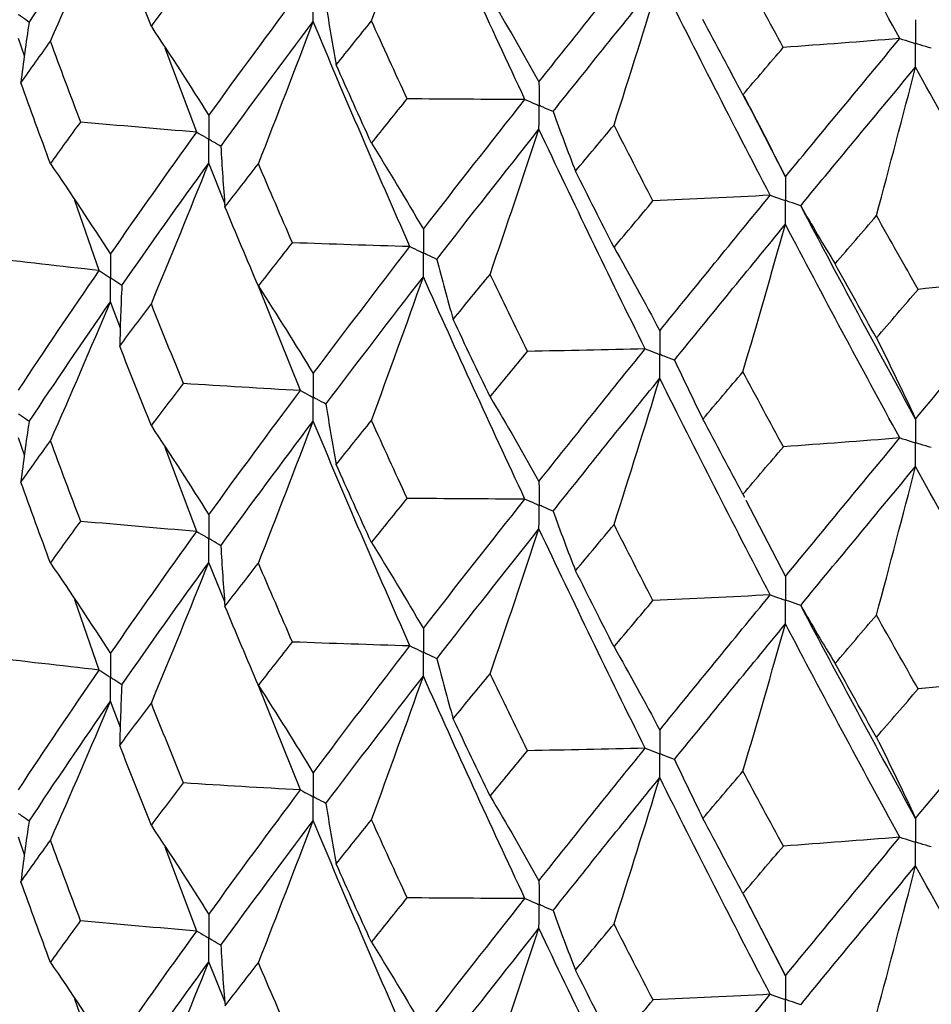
# Paper-space layout '_Trimetric' of a CAD drawing. Header units: millimetres. Extents: x -25 to 160, y -13 to 387.
# Tile 11 of 58: x -15.73 to -9.76, y 9.05 to 15.49. Entities that reach past the tile are written whole.
import ezdxf

# ---------------------------------------------------------------- set-up
doc = ezdxf.new("R2010")
doc.units = ezdxf.units.MM

psp = doc.layouts.new('_Trimetric')

# ---------------------------------------------------------------- linework, layer by layer
at = {"color": 7, "linetype": 'Continuous', "lineweight": 25}
for p, q in [((-15.6946, 15.2548), (-15.7341, 15.3683)), ((-14.5672, 14.7547), (-14.7737, 15.3051)), ((-10.7144, 14.4627), (-10.9854, 14.9904)), ((-14.3848, 14.295), (-14.4885, 14.5526)), ((-15.2059, 13.8488), (-15.365, 14.3067)), ((-13.8886, 13.0634), (-14.1637, 13.7462)), ((-15.0672, 13.4721), (-15.132, 13.6448)), ((-15.6945, 12.6411), (-15.7341, 12.7549)), ((-14.5672, 12.1412), (-14.7738, 12.6911)), ((-10.9926, 12.3846), (-10.9833, 12.3666)), ((-10.973, 12.3468), (-10.7144, 11.8471)), ((-14.3847, 11.6812), (-14.4885, 11.9391)), ((-15.2058, 11.2345), (-15.3652, 11.6932)), ((-13.8886, 10.4492), (-14.166, 11.138)), ((-15.0674, 10.8581), (-15.132, 11.0304)), ((-15.6944, 10.0258), (-15.7341, 10.1398)), ((-14.5672, 9.5259), (-14.7734, 10.0751)), ((-10.9926, 9.7711), (-10.9838, 9.754)), ((-10.7144, 9.2331), (-10.9864, 9.7635)), ((-10.9733, 9.7339), (-10.7144, 9.2331)), ((-14.3845, 9.0658), (-14.4885, 9.324)), ((-15.2058, 8.6211), (-15.3653, 9.0796))]:
    psp.add_line(p, q, dxfattribs=at)
for points in [[(-9.9655, 15.3674), (-10.2186, 15.8299), (-10.4684, 16.2962), (-10.7144, 16.7654)], [(-13.424, 15.4828), (-13.3085, 15.7956), (-13.1953, 16.1088), (-13.0843, 16.4224)], [(-12.4192, 14.9689), (-12.6455, 15.4513), (-12.8671, 15.935), (-13.0843, 16.4224)], [(-15.6647, 15.4736), (-15.4926, 15.7338), (-15.315, 15.9961), (-15.132, 16.2602)], [(-15.5249, 15.3494), (-15.3914, 15.6524), (-15.2605, 15.956), (-15.132, 16.2602)], [(-14.8647, 15.4461), (-14.9342, 15.6205), (-15.0031, 15.7952), (-15.0713, 15.9702)], [(-12.3274, 15.0846), (-12.0999, 15.3709), (-11.8684, 15.6587), (-11.6324, 15.9504)], [(-10.7282, 15.3097), (-10.8167, 15.4726), (-10.9049, 15.6359), (-10.9926, 15.7997)], [(-12.2351, 14.8898), (-12.0064, 15.1769), (-11.7737, 15.4655), (-11.5367, 15.7578)], [(-11.8362, 14.801), (-11.7344, 15.1197), (-11.6345, 15.4386), (-11.5367, 15.7578)], [(-10.8138, 14.3418), (-11.0588, 14.8115), (-11.2997, 15.2827), (-11.5367, 15.7578)], [(-14.8647, 15.4461), (-14.7952, 15.5387), (-14.7251, 15.6316), (-14.6543, 15.7247)], [(-14.4885, 14.8637), (-14.2936, 15.1332), (-14.0935, 15.4051), (-13.8886, 15.679)], [(-12.6475, 15.6379), (-12.5386, 15.4564), (-12.432, 15.272), (-12.3274, 15.0846)], [(-13.7215, 15.5904), (-13.7014, 15.4585), (-13.6791, 15.3266), (-13.6546, 15.1948)], [(-15.6647, 15.4736), (-15.6849, 15.3416), (-15.7029, 15.2097), (-15.7188, 15.0776)], [(-14.4094, 14.6618), (-14.213, 14.932), (-14.0116, 15.2046), (-13.8053, 15.4791)], [(-14.1638, 14.548), (-14.042, 14.858), (-13.9225, 15.1683), (-13.8053, 15.4791)], [(-13.1719, 14.006), (-13.3878, 14.4946), (-13.5991, 14.9859), (-13.8053, 15.4791)], [(-13.6546, 15.1948), (-13.5783, 15.2906), (-13.5014, 15.3866), (-13.424, 15.4828)], [(-13.19, 14.9731), (-13.2686, 15.1428), (-13.3466, 15.3127), (-13.424, 15.4828)], [(-10.9926, 14.9998), (-11.0802, 15.1632), (-11.1674, 15.3269), (-11.2541, 15.4912)], [(-14.8647, 15.4461), (-14.7369, 15.2547), (-14.6115, 15.0605), (-14.4885, 14.8637)], [(-15.7188, 15.0776), (-15.6548, 15.1679), (-15.5902, 15.2585), (-15.5249, 15.3494)], [(-15.3271, 14.821), (-15.3937, 14.9969), (-15.4597, 15.173), (-15.5249, 15.3494)], [(-9.9655, 15.3674), (-10.2194, 15.347), (-10.4736, 15.3278), (-10.7282, 15.3097)], [(-10.7144, 14.4627), (-10.4683, 14.7617), (-10.2188, 15.0626), (-9.9655, 15.3674)], [(-10.9926, 14.9998), (-10.9049, 15.1027), (-10.8168, 15.2059), (-10.7282, 15.3097)], [(-13.424, 14.6825), (-13.5015, 14.853), (-13.5783, 15.0238), (-13.6546, 15.1948)], [(-10.6146, 14.273), (-10.3675, 14.5729), (-10.117, 14.8746), (-9.8627, 15.1802)], [(-10.1188, 14.2084), (-10.0317, 14.5322), (-9.9463, 14.8561), (-9.8627, 15.1802)], [(-9.0898, 13.8045), (-9.3509, 14.2606), (-9.6084, 14.7184), (-9.8627, 15.1802)], [(-15.5249, 14.5477), (-15.5902, 14.724), (-15.6548, 14.9007), (-15.7188, 15.0776)], [(-13.424, 14.6825), (-13.3466, 14.7791), (-13.2686, 14.876), (-13.19, 14.9731)], [(-12.4192, 14.9689), (-12.6762, 14.9692), (-12.9331, 14.9706), (-13.19, 14.9731)], [(-13.0843, 14.1194), (-12.8671, 14.4001), (-12.6453, 14.6834), (-12.4192, 14.9689)], [(-10.9926, 14.9998), (-10.898, 14.8238), (-10.8053, 14.6448), (-10.7144, 14.4627)], [(-12.2351, 14.8898), (-12.1883, 14.7597), (-12.1393, 14.6297), (-12.0882, 14.5)], [(-15.5249, 14.5477), (-15.4597, 14.6385), (-15.3937, 14.7296), (-15.3271, 14.821)], [(-14.5672, 14.7547), (-14.8208, 14.7757), (-15.0741, 14.7978), (-15.3271, 14.821)], [(-12.9961, 13.9221), (-12.7777, 14.2034), (-12.5547, 14.4875), (-12.3274, 14.7737)], [(-12.6475, 13.8243), (-12.5387, 14.1405), (-12.432, 14.457), (-12.3274, 14.7737)], [(-11.6324, 13.3365), (-11.8683, 13.8129), (-12.1001, 14.2923), (-12.3274, 14.7737)], [(-12.0882, 14.5), (-12.0047, 14.6001), (-11.9207, 14.7004), (-11.8362, 14.801)], [(-11.5812, 14.3045), (-11.6668, 14.4698), (-11.7518, 14.6353), (-11.8362, 14.801)], [(-15.132, 13.9555), (-14.9491, 14.2192), (-14.7608, 14.4857), (-14.5672, 14.7547)], [(-14.4094, 14.6618), (-14.4027, 14.5295), (-14.3938, 14.3973), (-14.3828, 14.2651)], [(-13.424, 14.6825), (-13.3085, 14.4977), (-13.1953, 14.31), (-13.0843, 14.1194)], [(-15.5249, 14.5477), (-15.3914, 14.3529), (-15.2605, 14.1555), (-15.132, 13.9555)], [(-15.0576, 13.7517), (-14.8733, 14.0159), (-14.6835, 14.283), (-14.4885, 14.5526)], [(-14.8647, 13.6313), (-14.7369, 13.9379), (-14.6115, 14.245), (-14.4885, 14.5526)], [(-14.3828, 14.2651), (-14.3104, 14.3591), (-14.2374, 14.4534), (-14.1638, 14.548)], [(-13.9411, 14.031), (-14.016, 14.2031), (-14.0902, 14.3754), (-14.1638, 14.548)], [(-11.8362, 14.0007), (-11.9207, 14.1668), (-12.0047, 14.3332), (-12.0882, 14.5)], [(-10.8138, 14.3418), (-11.0694, 14.3282), (-11.3252, 14.3158), (-11.5812, 14.3045)], [(-11.5367, 13.4549), (-11.2997, 13.7478), (-11.0586, 14.0436), (-10.8138, 14.3418)], [(-14.1638, 13.7464), (-14.2374, 13.9189), (-14.3104, 14.0918), (-14.3828, 14.2651)], [(-11.8362, 14.0007), (-11.7517, 14.1016), (-11.6667, 14.2029), (-11.5812, 14.3045)], [(-10.6146, 14.273), (-10.5416, 14.1461), (-10.4665, 14.0195), (-10.3894, 13.8933)], [(-9.8627, 12.8773), (-10.1169, 13.3397), (-10.3677, 13.8052), (-10.6146, 14.273)], [(-10.3894, 13.8933), (-10.2996, 13.998), (-10.2094, 14.1031), (-10.1188, 14.2084)], [(-9.8455, 13.7261), (-9.9371, 13.8866), (-10.0281, 14.0474), (-10.1188, 14.2084)], [(-11.4405, 13.2625), (-11.2024, 13.5562), (-10.9602, 13.8528), (-10.7144, 14.1518)], [(-10.9926, 13.1862), (-10.898, 13.5079), (-10.8053, 13.8297), (-10.7144, 14.1518)], [(-9.9654, 12.7535), (-10.2187, 13.2167), (-10.4685, 13.6831), (-10.7144, 14.1518)], [(-14.1638, 13.7464), (-14.0902, 13.8409), (-14.016, 13.9358), (-13.9411, 14.031)], [(-13.1719, 14.006), (-13.4285, 14.0132), (-13.6849, 14.0215), (-13.9411, 14.031)], [(-13.8053, 13.1744), (-13.5991, 13.4486), (-13.3879, 13.726), (-13.1719, 14.006)], [(-11.8362, 14.0007), (-11.7344, 13.8217), (-11.6346, 13.6398), (-11.5367, 13.4549)], [(-15.2059, 13.8488), (-15.4571, 13.8766), (-15.7079, 13.9056), (-15.9582, 13.9357)], [(-12.9961, 13.9221), (-12.9627, 13.7909), (-12.927, 13.6598), (-12.8892, 13.529)], [(-10.1188, 13.4081), (-10.2094, 13.5695), (-10.2996, 13.7312), (-10.3894, 13.8933)], [(-15.7341, 13.0658), (-15.5634, 13.3253), (-15.3874, 13.5857), (-15.2059, 13.8488)], [(-13.7215, 12.9749), (-13.514, 13.2497), (-13.3015, 13.5276), (-13.0843, 13.8083)], [(-13.424, 12.8677), (-13.3085, 13.1809), (-13.1953, 13.4944), (-13.0843, 13.8083)], [(-12.4192, 12.3533), (-12.6453, 12.8351), (-12.8671, 13.3203), (-13.0843, 13.8083)], [(-12.8892, 13.529), (-12.8092, 13.6271), (-12.7286, 13.7256), (-12.6475, 13.8243)], [(-12.4025, 13.32), (-12.4847, 13.4878), (-12.5663, 13.6559), (-12.6475, 13.8243)], [(-9.8627, 12.8773), (-9.6084, 13.1834), (-9.3507, 13.4927), (-9.0898, 13.8045)], [(-9.0898, 13.8045), (-9.3413, 13.7773), (-9.5932, 13.7512), (-9.8455, 13.7261)], [(-15.0576, 13.7517), (-15.0643, 13.6194), (-15.0689, 13.4871), (-15.0712, 13.3547)], [(-14.1638, 13.7464), (-14.042, 13.5585), (-13.9225, 13.3678), (-13.8053, 13.1744)], [(-10.1188, 13.4081), (-10.0281, 13.5138), (-9.937, 13.6198), (-9.8455, 13.7261)], [(-15.6647, 12.86), (-15.4925, 13.1201), (-15.315, 13.3811), (-15.132, 13.6448)], [(-15.5249, 12.735), (-15.3914, 13.0377), (-15.2604, 13.3409), (-15.132, 13.6448)], [(-15.0712, 13.3547), (-15.003, 13.4466), (-14.9342, 13.5388), (-14.8647, 13.6313)], [(-14.6545, 13.1094), (-14.7252, 13.283), (-14.7953, 13.457), (-14.8647, 13.6313)], [(-12.6475, 13.0227), (-12.7286, 13.1911), (-12.8092, 13.3598), (-12.8892, 13.529)], [(-10.1188, 13.4081), (-10.0317, 13.2342), (-9.9464, 13.0572), (-9.8627, 12.8773)], [(-14.8647, 12.8318), (-14.9342, 13.0059), (-15.003, 13.1802), (-15.0712, 13.3547)], [(-12.6475, 13.0227), (-12.5663, 13.1214), (-12.4847, 13.2205), (-12.4025, 13.32)], [(-11.6324, 13.3365), (-11.889, 13.3298), (-12.1457, 13.3243), (-12.4025, 13.32)], [(-12.3274, 12.469), (-12.1001, 12.7549), (-11.8683, 13.0442), (-11.6324, 13.3365)], [(-11.4405, 13.2625), (-11.3806, 13.1338), (-11.3186, 13.0054), (-11.2544, 12.8773)], [(-11.2544, 12.8773), (-11.1676, 12.9799), (-11.0803, 13.0829), (-10.9926, 13.1862)], [(-10.7279, 12.6956), (-10.8166, 12.8588), (-10.9048, 13.0224), (-10.9926, 13.1862)], [(-14.8647, 12.8318), (-14.7953, 12.9241), (-14.7252, 13.0166), (-14.6545, 13.1094)], [(-13.8886, 13.0634), (-14.1442, 13.0776), (-14.3994, 13.0929), (-14.6545, 13.1094)], [(-12.2351, 12.2743), (-12.0066, 12.5608), (-11.7737, 12.8508), (-11.5367, 13.1438)], [(-11.8362, 12.1859), (-11.7344, 12.5049), (-11.6346, 12.8242), (-11.5367, 13.1438)], [(-10.8138, 11.7262), (-11.0586, 12.1953), (-11.2997, 12.668), (-11.5367, 13.1438)], [(-14.4885, 12.2501), (-14.2935, 12.5194), (-14.0936, 12.7899), (-13.8886, 13.0634)], [(-12.6475, 13.0227), (-12.5387, 12.841), (-12.432, 12.6564), (-12.3274, 12.469)], [(-13.7215, 12.9749), (-13.7013, 12.8429), (-13.679, 12.7111), (-13.6544, 12.5794)], [(-15.6647, 12.86), (-15.6849, 12.7281), (-15.7029, 12.596), (-15.7187, 12.4639)], [(-14.8647, 12.8318), (-14.7368, 12.6406), (-14.6114, 12.4467), (-14.4885, 12.2501)], [(-14.4093, 12.0483), (-14.2129, 12.3182), (-14.0116, 12.5896), (-13.8053, 12.8637)], [(-14.1638, 11.9336), (-14.042, 12.2432), (-13.9225, 12.5532), (-13.8053, 12.8637)], [(-13.172, 11.3924), (-13.388, 11.881), (-13.5991, 12.3709), (-13.8053, 12.8637)], [(-13.6544, 12.5794), (-13.5782, 12.6751), (-13.5014, 12.7712), (-13.424, 12.8677)], [(-13.1902, 12.3578), (-13.2687, 12.5274), (-13.3466, 12.6974), (-13.424, 12.8677)], [(-10.9926, 12.3846), (-11.0803, 12.5484), (-11.1676, 12.7126), (-11.2544, 12.8773)], [(-15.7187, 12.4639), (-15.6548, 12.5541), (-15.5902, 12.6444), (-15.5249, 12.735)], [(-15.3272, 12.2075), (-15.3938, 12.3831), (-15.4597, 12.559), (-15.5249, 12.735)], [(-9.9654, 12.7535), (-10.2192, 12.7331), (-10.4734, 12.7138), (-10.7279, 12.6956)], [(-10.7144, 11.8471), (-10.4685, 12.1458), (-10.2188, 12.4481), (-9.9654, 12.7535)], [(-10.9926, 12.3846), (-10.9048, 12.4879), (-10.8166, 12.5915), (-10.7279, 12.6956)], [(-13.424, 12.0682), (-13.5014, 12.2384), (-13.5782, 12.4087), (-13.6544, 12.5794)], [(-10.6146, 11.6575), (-10.3677, 11.9569), (-10.117, 12.2599), (-9.8627, 12.5661)], [(-10.1188, 11.5933), (-10.0317, 11.9174), (-9.9464, 12.2417), (-9.8627, 12.5661)], [(-9.0898, 11.189), (-9.3506, 11.6444), (-9.6084, 12.1037), (-9.8627, 12.5661)], [(-15.5249, 11.9342), (-15.5902, 12.1106), (-15.6548, 12.2871), (-15.7187, 12.4639)], [(-13.424, 12.0682), (-13.3466, 12.1645), (-13.2687, 12.261), (-13.1902, 12.3578)], [(-12.4192, 12.3533), (-12.6762, 12.3537), (-12.9332, 12.3552), (-13.1902, 12.3578)], [(-13.0843, 11.5058), (-12.8671, 11.7863), (-12.6454, 12.0682), (-12.4192, 12.3533)], [(-12.2351, 12.2743), (-12.1882, 12.1441), (-12.1392, 12.0142), (-12.0881, 11.8845)], [(-15.5249, 11.9342), (-15.4597, 12.0251), (-15.3937, 12.1162), (-15.3272, 12.2075)], [(-14.5672, 12.1412), (-14.8209, 12.1622), (-15.0742, 12.1843), (-15.3272, 12.2075)], [(-12.0881, 11.8845), (-12.0046, 11.9846), (-11.9207, 12.0851), (-11.8362, 12.1859)], [(-11.5814, 11.6892), (-11.6668, 11.8543), (-11.7518, 12.0199), (-11.8362, 12.1859)], [(-15.132, 11.3415), (-14.949, 11.6059), (-14.7607, 11.8726), (-14.5672, 12.1412)], [(-12.9961, 11.3085), (-12.7776, 11.5897), (-12.5547, 11.8725), (-12.3274, 12.1583)], [(-12.6475, 11.2099), (-12.5387, 11.5257), (-12.432, 11.8419), (-12.3274, 12.1583)], [(-11.6324, 10.7229), (-11.8684, 11.1993), (-12.1, 11.6772), (-12.3274, 12.1583)], [(-13.424, 12.0682), (-13.3085, 11.8836), (-13.1953, 11.6962), (-13.0843, 11.5058)], [(-14.4093, 12.0483), (-14.4026, 11.916), (-14.3938, 11.7837), (-14.3827, 11.6514)], [(-15.5249, 11.9342), (-15.3914, 11.7393), (-15.2604, 11.5417), (-15.132, 11.3415)], [(-15.0577, 11.1375), (-14.8732, 11.4025), (-14.6834, 11.6698), (-14.4885, 11.9391)], [(-14.8647, 11.0178), (-14.7369, 11.3244), (-14.6115, 11.6315), (-14.4885, 11.9391)], [(-14.3827, 11.6514), (-14.3103, 11.7453), (-14.2373, 11.8393), (-14.1638, 11.9336)], [(-13.9413, 11.4175), (-14.016, 11.5893), (-14.0902, 11.7614), (-14.1638, 11.9336)], [(-11.8362, 11.3864), (-11.9207, 11.5522), (-12.0046, 11.7182), (-12.0881, 11.8845)], [(-11.8362, 11.3864), (-11.7518, 11.487), (-11.6668, 11.5879), (-11.5814, 11.6892)], [(-10.8138, 11.7262), (-11.0694, 11.7127), (-11.3253, 11.7004), (-11.5814, 11.6892)], [(-11.5367, 10.8412), (-11.2996, 11.1339), (-11.0587, 11.4284), (-10.8138, 11.7262)], [(-14.1638, 11.1329), (-14.2374, 11.3055), (-14.3103, 11.4783), (-14.3827, 11.6514)], [(-10.6146, 11.6575), (-10.5415, 11.5306), (-10.4664, 11.404), (-10.3892, 11.2778)], [(-9.8627, 10.2636), (-10.117, 10.7259), (-10.3676, 11.1899), (-10.6146, 11.6575)], [(-11.4405, 10.6489), (-11.2023, 10.9425), (-10.9603, 11.2378), (-10.7144, 11.5364)], [(-10.9926, 10.5718), (-10.898, 10.8931), (-10.8053, 11.2146), (-10.7144, 11.5364)], [(-9.9654, 10.14), (-10.2188, 10.6031), (-10.4685, 11.0681), (-10.7144, 11.5364)], [(-10.3892, 11.2778), (-10.2995, 11.3826), (-10.2094, 11.4877), (-10.1188, 11.5933)], [(-9.8457, 11.1108), (-9.9371, 11.2712), (-10.0282, 11.432), (-10.1188, 11.5933)], [(-14.1638, 11.1329), (-14.0902, 11.2275), (-14.016, 11.3223), (-13.9413, 11.4175)], [(-13.172, 11.3924), (-13.4285, 11.3997), (-13.685, 11.408), (-13.9413, 11.4175)], [(-13.8053, 10.5604), (-13.599, 10.8353), (-13.3878, 11.1128), (-13.172, 11.3924)], [(-11.8362, 11.3864), (-11.7344, 11.2077), (-11.6346, 11.0259), (-11.5367, 10.8412)], [(-15.2058, 11.2345), (-15.457, 11.2624), (-15.7077, 11.2913), (-15.958, 11.3213)], [(-12.9961, 11.3085), (-12.9626, 11.1773), (-12.9269, 11.0462), (-12.8891, 10.9153)], [(-15.7341, 10.4504), (-15.5636, 10.7091), (-15.3874, 10.9707), (-15.2058, 11.2345)], [(-10.1188, 10.7938), (-10.2094, 10.9548), (-10.2995, 11.1161), (-10.3892, 11.2778)], [(-13.7216, 10.3607), (-13.5139, 10.6363), (-13.3014, 10.9145), (-13.0843, 11.1949)], [(-13.424, 10.2543), (-13.3086, 10.5674), (-13.1953, 10.881), (-13.0843, 11.1949)], [(-12.4192, 9.7391), (-12.6454, 10.2218), (-12.8672, 10.7073), (-13.0843, 11.1949)], [(-12.8891, 10.9153), (-12.8091, 11.0133), (-12.7285, 11.1115), (-12.6475, 11.2099)], [(-12.4026, 10.7064), (-12.4848, 10.874), (-12.5664, 11.0419), (-12.6475, 11.2099)], [(-9.8627, 10.2636), (-9.6083, 10.5696), (-9.3508, 10.8775), (-9.0898, 11.189)], [(-9.0898, 11.189), (-9.3413, 11.1618), (-9.5933, 11.1358), (-9.8457, 11.1108)], [(-15.0577, 11.1375), (-15.0644, 11.0052), (-15.069, 10.8729), (-15.0714, 10.7406)], [(-14.1638, 11.1329), (-14.042, 10.9448), (-13.9225, 10.754), (-13.8053, 10.5604)], [(-10.1188, 10.7938), (-10.0282, 10.8992), (-9.9371, 11.0048), (-9.8457, 11.1108)], [(-15.6647, 10.2447), (-15.4927, 10.5039), (-15.3151, 10.7659), (-15.132, 11.0304)], [(-15.5249, 10.1196), (-15.3914, 10.4226), (-15.2604, 10.7262), (-15.132, 11.0304)], [(-15.0714, 10.7406), (-15.0032, 10.8328), (-14.9343, 10.9252), (-14.8647, 11.0178)], [(-14.6542, 10.495), (-14.725, 10.669), (-14.7952, 10.8433), (-14.8647, 11.0178)], [(-12.6475, 10.4092), (-12.7286, 10.5776), (-12.8091, 10.7463), (-12.8891, 10.9153)], [(-10.1188, 10.7938), (-10.0317, 10.6202), (-9.9463, 10.4434), (-9.8627, 10.2636)], [(-14.8647, 10.2163), (-14.9343, 10.3907), (-15.0032, 10.5655), (-15.0714, 10.7406)], [(-12.6475, 10.4092), (-12.5664, 10.5079), (-12.4847, 10.607), (-12.4026, 10.7064)], [(-11.6324, 10.7229), (-11.889, 10.7163), (-12.1458, 10.7108), (-12.4026, 10.7064)], [(-12.3274, 9.855), (-12.1, 10.1416), (-11.8682, 10.4311), (-11.6324, 10.7229)], [(-11.4405, 10.6489), (-11.3806, 10.5202), (-11.3185, 10.3918), (-11.2543, 10.2636)], [(-11.2543, 10.2636), (-11.1675, 10.3661), (-11.0803, 10.4688), (-10.9926, 10.5718)], [(-10.728, 10.0821), (-10.8167, 10.245), (-10.9049, 10.4083), (-10.9926, 10.5718)], [(-12.2351, 9.6601), (-12.0066, 9.9474), (-11.7736, 10.2376), (-11.5367, 10.5303)], [(-11.8362, 9.5724), (-11.7344, 9.8915), (-11.6346, 10.2108), (-11.5367, 10.5303)], [(-10.8137, 9.112), (-11.0586, 9.5819), (-11.2998, 10.0549), (-11.5367, 10.5303)], [(-14.8647, 10.2163), (-14.7952, 10.3089), (-14.725, 10.4018), (-14.6542, 10.495)], [(-13.8886, 10.4492), (-14.144, 10.4634), (-14.3993, 10.4786), (-14.6542, 10.495)], [(-14.4885, 9.6346), (-14.2937, 9.9032), (-14.0937, 10.1749), (-13.8886, 10.4492)], [(-12.6475, 10.4092), (-12.5387, 10.2274), (-12.432, 10.0426), (-12.3274, 9.855)], [(-13.7216, 10.3607), (-13.7014, 10.2288), (-13.6792, 10.097), (-13.6547, 9.9653)], [(-14.4093, 9.4329), (-14.2131, 9.7021), (-14.0117, 9.9743), (-13.8053, 10.2493)], [(-14.1638, 9.3182), (-14.0419, 9.6281), (-13.9225, 9.9385), (-13.8053, 10.2493)], [(-13.172, 8.7772), (-13.3877, 9.2646), (-13.599, 9.7556), (-13.8053, 10.2493)], [(-13.6547, 9.9653), (-13.5784, 10.0613), (-13.5015, 10.1576), (-13.424, 10.2543)], [(-13.1899, 9.7434), (-13.2685, 9.9134), (-13.3466, 10.0837), (-13.424, 10.2543)], [(-10.9926, 9.7711), (-11.0803, 9.9349), (-11.1675, 10.0991), (-11.2543, 10.2636)], [(-15.6647, 10.2447), (-15.6848, 10.1127), (-15.7027, 9.9807), (-15.7185, 9.8486)], [(-14.8647, 10.2163), (-14.7369, 10.0251), (-14.6115, 9.8312), (-14.4885, 9.6346)], [(-15.7185, 9.8486), (-15.6547, 9.9386), (-15.5901, 10.0289), (-15.5249, 10.1196)], [(-15.3274, 9.5925), (-15.3939, 9.7678), (-15.4597, 9.9435), (-15.5249, 10.1196)], [(-9.9654, 10.14), (-10.2193, 10.1196), (-10.4735, 10.1003), (-10.728, 10.0821)], [(-10.7144, 9.2331), (-10.4684, 9.5325), (-10.2186, 9.8349), (-9.9654, 10.14)], [(-10.9926, 9.7711), (-10.9049, 9.8744), (-10.8167, 9.9781), (-10.728, 10.0821)], [(-13.424, 9.4527), (-13.5015, 9.6232), (-13.5784, 9.794), (-13.6547, 9.9653)], [(-10.6146, 9.0433), (-10.3676, 9.3435), (-10.1169, 9.6468), (-9.8627, 9.9527)], [(-10.1188, 8.9798), (-10.0317, 9.304), (-9.9464, 9.6282), (-9.8627, 9.9527)], [(-9.0898, 8.5748), (-9.3507, 9.031), (-9.6085, 9.4906), (-9.8627, 9.9527)], [(-15.5249, 9.3202), (-15.5901, 9.4962), (-15.6547, 9.6723), (-15.7185, 9.8486)], [(-13.424, 9.4527), (-13.3466, 9.5492), (-13.2685, 9.6462), (-13.1899, 9.7434)], [(-12.4192, 9.7391), (-12.6761, 9.7394), (-12.933, 9.7409), (-13.1899, 9.7434)], [(-13.0843, 8.8904), (-12.8673, 9.1701), (-12.6455, 9.4532), (-12.4192, 9.7391)], [(-12.2351, 9.6601), (-12.1883, 9.53), (-12.1394, 9.4001), (-12.0883, 9.2704)], [(-15.5249, 9.3202), (-15.4597, 9.4108), (-15.3939, 9.5015), (-15.3274, 9.5925)], [(-14.5672, 9.5259), (-14.821, 9.5469), (-15.0744, 9.5692), (-15.3274, 9.5925)], [(-12.9961, 8.6932), (-12.7778, 8.9735), (-12.5548, 9.2573), (-12.3274, 9.5439)], [(-12.6475, 8.5945), (-12.5387, 8.9107), (-12.432, 9.2271), (-12.3274, 9.5439)], [(-11.6325, 8.1076), (-11.8682, 8.5829), (-12.0999, 9.0619), (-12.3274, 9.5439)], [(-12.0883, 9.2704), (-12.0048, 9.3707), (-11.9208, 9.4714), (-11.8362, 9.5724)], [(-11.5811, 9.0748), (-11.6666, 9.2403), (-11.7517, 9.4062), (-11.8362, 9.5724)], [(-15.132, 8.728), (-14.949, 8.9923), (-14.7607, 9.258), (-14.5672, 9.5259)], [(-14.4093, 9.4329), (-14.4025, 9.3006), (-14.3936, 9.1684), (-14.3825, 9.0361)], [(-13.424, 9.4527), (-13.3086, 9.2681), (-13.1953, 9.0806), (-13.0843, 8.8904)], [(-15.5249, 9.3202), (-15.3914, 9.1255), (-15.2604, 8.9281), (-15.132, 8.728)], [(-15.0577, 8.5241), (-14.8731, 8.789), (-14.6834, 9.0556), (-14.4885, 9.324)], [(-14.8647, 8.4038), (-14.7369, 8.71), (-14.6115, 9.0168), (-14.4885, 9.324)], [(-14.3825, 9.0361), (-14.3102, 9.1298), (-14.2373, 9.2238), (-14.1638, 9.3182)], [(-13.9415, 8.8024), (-14.0162, 8.974), (-14.0903, 9.1459), (-14.1638, 9.3182)], [(-11.8362, 8.7709), (-11.9208, 8.937), (-12.0048, 9.1035), (-12.0883, 9.2704)], [(-10.8137, 9.112), (-11.0693, 9.0985), (-11.3251, 9.0861), (-11.5811, 9.0748)], [(-11.5367, 8.2258), (-11.2998, 8.5178), (-11.0587, 8.8133), (-10.8137, 9.112)], [(-11.8362, 8.7709), (-11.7517, 8.8718), (-11.6666, 8.9731), (-11.5811, 9.0748)]]:
    psp.add_open_spline(points, degree=3, dxfattribs=at)
for points, knots in [([(-13.8053, 15.4791), (-13.8053, 15.521), (-13.8052, 15.563), (-13.8052, 15.6049), (-13.8052, 15.6148), (-13.8052, 15.6247), (-13.8052, 15.6346)], [0, 0, 0, 0, 0.0001466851, 0.0001466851, 0.0001466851, 0.0001813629, 0.0001813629, 0.0001813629, 0.0001813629]), ([(-15.6647, 15.4736), (-15.6811, 15.4855), (-15.6975, 15.4974), (-15.7139, 15.5094), (-15.7206, 15.5142), (-15.7273, 15.5191), (-15.7339, 15.5239)], [0, 0, 0, 0, 0.0000851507, 0.0000851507, 0.0000851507, 0.0001198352, 0.0001198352, 0.0001198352, 0.0001198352]), ([(-9.8627, 15.491), (-9.8626, 15.4492), (-9.8626, 15.4073), (-9.8626, 15.3654), (-9.8626, 15.3555), (-9.8626, 15.3456), (-9.8626, 15.3357)], [0, 0, 0, 0, 0.0001466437, 0.0001466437, 0.0001466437, 0.000181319, 0.000181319, 0.000181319, 0.000181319]), ([(-9.9655, 15.3674), (-9.9411, 15.3599), (-9.9167, 15.3524), (-9.8924, 15.3448), (-9.8824, 15.3418), (-9.8725, 15.3387), (-9.8626, 15.3357)], [0, 0, 0, 0, 0.0000852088, 0.0000852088, 0.0000852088, 0.0001198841, 0.0001198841, 0.0001198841, 0.0001198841]), ([(-9.8627, 15.1802), (-9.8626, 15.2221), (-9.8626, 15.2641), (-9.8626, 15.306), (-9.8626, 15.3159), (-9.8626, 15.3258), (-9.8626, 15.3357)], [0, 0, 0, 0, 0.000146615, 0.000146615, 0.000146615, 0.0001812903, 0.0001812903, 0.0001812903, 0.0001812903]), ([(-9.7595, 15.3041), (-9.784, 15.3116), (-9.8084, 15.3191), (-9.8328, 15.3265), (-9.8427, 15.3296), (-9.8527, 15.3326), (-9.8626, 15.3357)], [0, 0, 0, 0, 0.0000852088, 0.0000852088, 0.0000852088, 0.0001198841, 0.0001198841, 0.0001198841, 0.0001198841]), ([(-12.3274, 15.0846), (-12.3273, 15.0428), (-12.3273, 15.0009), (-12.3273, 14.959), (-12.3273, 14.9491), (-12.3273, 14.9392), (-12.3273, 14.9293)], [0, 0, 0, 0, 0.0001466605, 0.0001466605, 0.0001466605, 0.0001813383, 0.0001813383, 0.0001813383, 0.0001813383]), ([(-12.4192, 14.9689), (-12.3975, 14.9595), (-12.3757, 14.9501), (-12.3539, 14.9407), (-12.345, 14.9369), (-12.3362, 14.9331), (-12.3273, 14.9293)], [0, 0, 0, 0, 0.0000851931, 0.0000851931, 0.0000851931, 0.0001198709, 0.0001198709, 0.0001198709, 0.0001198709]), ([(-12.3274, 14.7737), (-12.3273, 14.8157), (-12.3273, 14.8576), (-12.3273, 14.8995), (-12.3273, 14.9094), (-12.3273, 14.9193), (-12.3273, 14.9293)], [0, 0, 0, 0, 0.0001466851, 0.0001466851, 0.0001466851, 0.0001813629, 0.0001813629, 0.0001813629, 0.0001813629]), ([(-12.2351, 14.8898), (-12.257, 14.8991), (-12.2788, 14.9085), (-12.3006, 14.9178), (-12.3095, 14.9216), (-12.3184, 14.9254), (-12.3273, 14.9293)], [0, 0, 0, 0, 0.0000851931, 0.0000851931, 0.0000851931, 0.0001198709, 0.0001198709, 0.0001198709, 0.0001198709]), ([(-14.4885, 14.8637), (-14.4885, 14.8218), (-14.4884, 14.7798), (-14.4884, 14.7379), (-14.4884, 14.728), (-14.4884, 14.7181), (-14.4884, 14.7082)], [0, 0, 0, 0, 0.0001467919, 0.0001467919, 0.0001467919, 0.0001814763, 0.0001814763, 0.0001814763, 0.0001814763]), ([(-14.5672, 14.7547), (-14.5486, 14.7437), (-14.5299, 14.7326), (-14.5112, 14.7216), (-14.5036, 14.7172), (-14.496, 14.7127), (-14.4884, 14.7082)], [0, 0, 0, 0, 0.0000851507, 0.0000851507, 0.0000851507, 0.0001198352, 0.0001198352, 0.0001198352, 0.0001198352]), ([(-14.4885, 14.5526), (-14.4885, 14.5945), (-14.4884, 14.6365), (-14.4884, 14.6785), (-14.4884, 14.6884), (-14.4884, 14.6983), (-14.4884, 14.7082)], [0, 0, 0, 0, 0.0001467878, 0.0001467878, 0.0001467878, 0.0001814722, 0.0001814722, 0.0001814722, 0.0001814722]), ([(-14.4094, 14.6618), (-14.4281, 14.6728), (-14.4469, 14.6838), (-14.4656, 14.6947), (-14.4732, 14.6992), (-14.4808, 14.7037), (-14.4884, 14.7082)], [0, 0, 0, 0, 0.0000851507, 0.0000851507, 0.0000851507, 0.0001198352, 0.0001198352, 0.0001198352, 0.0001198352]), ([(-10.7144, 14.4627), (-10.7143, 14.4208), (-10.7143, 14.3789), (-10.7143, 14.337), (-10.7143, 14.3271), (-10.7143, 14.3172), (-10.7143, 14.3073)], [0, 0, 0, 0, 0.0001466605, 0.0001466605, 0.0001466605, 0.0001813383, 0.0001813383, 0.0001813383, 0.0001813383]), ([(-10.8138, 14.3418), (-10.7902, 14.3336), (-10.7667, 14.3254), (-10.7431, 14.3173), (-10.7335, 14.3139), (-10.7239, 14.3106), (-10.7143, 14.3073)], [0, 0, 0, 0, 0.0000851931, 0.0000851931, 0.0000851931, 0.0001198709, 0.0001198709, 0.0001198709, 0.0001198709]), ([(-10.7144, 14.1518), (-10.7143, 14.1937), (-10.7143, 14.2357), (-10.7143, 14.2776), (-10.7143, 14.2875), (-10.7143, 14.2974), (-10.7143, 14.3073)], [0, 0, 0, 0, 0.0001466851, 0.0001466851, 0.0001466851, 0.0001813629, 0.0001813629, 0.0001813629, 0.0001813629]), ([(-10.6146, 14.273), (-10.6382, 14.2811), (-10.6618, 14.2892), (-10.6855, 14.2974), (-10.6951, 14.3007), (-10.7047, 14.304), (-10.7143, 14.3073)], [0, 0, 0, 0, 0.0000851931, 0.0000851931, 0.0000851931, 0.0001198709, 0.0001198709, 0.0001198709, 0.0001198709]), ([(-13.0843, 14.1194), (-13.0842, 14.0775), (-13.0842, 14.0356), (-13.0842, 13.9937), (-13.0842, 13.9838), (-13.0842, 13.9739), (-13.0842, 13.9639)], [0, 0, 0, 0, 0.0001467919, 0.0001467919, 0.0001467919, 0.0001814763, 0.0001814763, 0.0001814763, 0.0001814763]), ([(-13.1719, 14.006), (-13.1512, 13.996), (-13.1304, 13.986), (-13.1096, 13.9761), (-13.1011, 13.972), (-13.0927, 13.968), (-13.0842, 13.9639)], [0, 0, 0, 0, 0.0000851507, 0.0000851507, 0.0000851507, 0.0001198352, 0.0001198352, 0.0001198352, 0.0001198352]), ([(-15.132, 13.9555), (-15.132, 13.9136), (-15.1319, 13.8718), (-15.1319, 13.8299), (-15.1319, 13.82), (-15.1319, 13.8101), (-15.1319, 13.8002)], [0, 0, 0, 0, 0.0001465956, 0.0001465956, 0.0001465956, 0.0001812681, 0.0001812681, 0.0001812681, 0.0001812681]), ([(-13.0843, 13.8083), (-13.0842, 13.8503), (-13.0842, 13.8923), (-13.0842, 13.9342), (-13.0842, 13.9441), (-13.0842, 13.954), (-13.0842, 13.9639)], [0, 0, 0, 0, 0.0001467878, 0.0001467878, 0.0001467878, 0.0001814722, 0.0001814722, 0.0001814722, 0.0001814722]), ([(-12.9961, 13.9221), (-13.017, 13.932), (-13.0379, 13.9419), (-13.0587, 13.9518), (-13.0672, 13.9559), (-13.0757, 13.9599), (-13.0842, 13.9639)], [0, 0, 0, 0, 0.0000851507, 0.0000851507, 0.0000851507, 0.0001198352, 0.0001198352, 0.0001198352, 0.0001198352]), ([(-15.2059, 13.8488), (-15.1884, 13.8372), (-15.1709, 13.8257), (-15.1533, 13.8142), (-15.1462, 13.8095), (-15.139, 13.8048), (-15.1319, 13.8002)], [0, 0, 0, 0, 0.000085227, 0.000085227, 0.000085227, 0.0001198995, 0.0001198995, 0.0001198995, 0.0001198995]), ([(-15.132, 13.6448), (-15.132, 13.6867), (-15.1319, 13.7286), (-15.1319, 13.7704), (-15.1319, 13.7803), (-15.1319, 13.7903), (-15.1319, 13.8002)], [0, 0, 0, 0, 0.0001465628, 0.0001465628, 0.0001465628, 0.0001812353, 0.0001812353, 0.0001812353, 0.0001812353]), ([(-15.0576, 13.7517), (-15.0753, 13.7632), (-15.0929, 13.7746), (-15.1105, 13.7861), (-15.1176, 13.7908), (-15.1248, 13.7955), (-15.1319, 13.8002)], [0, 0, 0, 0, 0.000085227, 0.000085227, 0.000085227, 0.0001198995, 0.0001198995, 0.0001198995, 0.0001198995]), ([(-11.5367, 13.4549), (-11.5366, 13.413), (-11.5366, 13.371), (-11.5366, 13.3291), (-11.5366, 13.3192), (-11.5366, 13.3093), (-11.5366, 13.2994)], [0, 0, 0, 0, 0.0001467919, 0.0001467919, 0.0001467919, 0.0001814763, 0.0001814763, 0.0001814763, 0.0001814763]), ([(-11.6324, 13.3365), (-11.6097, 13.3277), (-11.587, 13.3189), (-11.5643, 13.3101), (-11.5551, 13.3065), (-11.5458, 13.303), (-11.5366, 13.2994)], [0, 0, 0, 0, 0.0000851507, 0.0000851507, 0.0000851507, 0.0001198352, 0.0001198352, 0.0001198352, 0.0001198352]), ([(-11.5367, 13.1438), (-11.5366, 13.1857), (-11.5366, 13.2277), (-11.5366, 13.2697), (-11.5366, 13.2796), (-11.5366, 13.2895), (-11.5366, 13.2994)], [0, 0, 0, 0, 0.0001467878, 0.0001467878, 0.0001467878, 0.0001814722, 0.0001814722, 0.0001814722, 0.0001814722]), ([(-11.4405, 13.2625), (-11.4633, 13.2712), (-11.4861, 13.2799), (-11.5088, 13.2887), (-11.5181, 13.2922), (-11.5273, 13.2958), (-11.5366, 13.2994)], [0, 0, 0, 0, 0.0000851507, 0.0000851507, 0.0000851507, 0.0001198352, 0.0001198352, 0.0001198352, 0.0001198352]), ([(-13.8053, 13.1744), (-13.8053, 13.1325), (-13.8052, 13.0907), (-13.8052, 13.0488), (-13.8052, 13.0389), (-13.8052, 13.029), (-13.8052, 13.0191)], [0, 0, 0, 0, 0.0001465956, 0.0001465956, 0.0001465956, 0.0001812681, 0.0001812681, 0.0001812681, 0.0001812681]), ([(-13.8886, 13.0634), (-13.8689, 13.0529), (-13.8491, 13.0424), (-13.8294, 13.0319), (-13.8213, 13.0276), (-13.8133, 13.0234), (-13.8052, 13.0191)], [0, 0, 0, 0, 0.000085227, 0.000085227, 0.000085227, 0.0001198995, 0.0001198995, 0.0001198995, 0.0001198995]), ([(-13.8053, 12.8637), (-13.8053, 12.9056), (-13.8052, 12.9475), (-13.8052, 12.9894), (-13.8052, 12.9993), (-13.8052, 13.0092), (-13.8052, 13.0191)], [0, 0, 0, 0, 0.0001465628, 0.0001465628, 0.0001465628, 0.0001812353, 0.0001812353, 0.0001812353, 0.0001812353]), ([(-13.7215, 12.9749), (-13.7414, 12.9853), (-13.7612, 12.9958), (-13.781, 13.0063), (-13.7891, 13.0106), (-13.7972, 13.0148), (-13.8052, 13.0191)], [0, 0, 0, 0, 0.000085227, 0.000085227, 0.000085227, 0.0001198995, 0.0001198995, 0.0001198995, 0.0001198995]), ([(-15.6647, 12.86), (-15.6811, 12.8719), (-15.6975, 12.8839), (-15.7139, 12.8958), (-15.7206, 12.9007), (-15.7273, 12.9055), (-15.7339, 12.9104)], [0, 0, 0, 0, 0.0000851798, 0.0000851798, 0.0000851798, 0.0001198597, 0.0001198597, 0.0001198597, 0.0001198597]), ([(-9.8627, 12.8773), (-9.8626, 12.8354), (-9.8626, 12.7934), (-9.8626, 12.7515), (-9.8626, 12.7416), (-9.8626, 12.7317), (-9.8626, 12.7218)], [0, 0, 0, 0, 0.0001467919, 0.0001467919, 0.0001467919, 0.0001814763, 0.0001814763, 0.0001814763, 0.0001814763]), ([(-9.9654, 12.7535), (-9.9411, 12.746), (-9.9167, 12.7384), (-9.8924, 12.7309), (-9.8825, 12.7279), (-9.8725, 12.7248), (-9.8626, 12.7218)], [0, 0, 0, 0, 0.0000851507, 0.0000851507, 0.0000851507, 0.0001198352, 0.0001198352, 0.0001198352, 0.0001198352]), ([(-9.8627, 12.5661), (-9.8626, 12.6081), (-9.8626, 12.6501), (-9.8626, 12.692), (-9.8626, 12.702), (-9.8626, 12.7119), (-9.8626, 12.7218)], [0, 0, 0, 0, 0.0001467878, 0.0001467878, 0.0001467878, 0.0001814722, 0.0001814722, 0.0001814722, 0.0001814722]), ([(-9.7596, 12.6902), (-9.784, 12.6977), (-9.8084, 12.7052), (-9.8328, 12.7126), (-9.8427, 12.7157), (-9.8527, 12.7187), (-9.8626, 12.7218)], [0, 0, 0, 0, 0.0000851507, 0.0000851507, 0.0000851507, 0.0001198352, 0.0001198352, 0.0001198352, 0.0001198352]), ([(-12.3274, 12.469), (-12.3273, 12.4272), (-12.3273, 12.3853), (-12.3273, 12.3434), (-12.3273, 12.3335), (-12.3273, 12.3236), (-12.3273, 12.3137)], [0, 0, 0, 0, 0.0001465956, 0.0001465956, 0.0001465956, 0.0001812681, 0.0001812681, 0.0001812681, 0.0001812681]), ([(-12.4192, 12.3533), (-12.3975, 12.3439), (-12.3757, 12.3345), (-12.3539, 12.3252), (-12.345, 12.3213), (-12.3362, 12.3175), (-12.3273, 12.3137)], [0, 0, 0, 0, 0.000085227, 0.000085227, 0.000085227, 0.0001198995, 0.0001198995, 0.0001198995, 0.0001198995]), ([(-12.3274, 12.1583), (-12.3273, 12.2002), (-12.3273, 12.2421), (-12.3273, 12.284), (-12.3273, 12.2939), (-12.3273, 12.3038), (-12.3273, 12.3137)], [0, 0, 0, 0, 0.0001465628, 0.0001465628, 0.0001465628, 0.0001812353, 0.0001812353, 0.0001812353, 0.0001812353]), ([(-12.2351, 12.2743), (-12.2569, 12.2836), (-12.2788, 12.2929), (-12.3006, 12.3023), (-12.3095, 12.3061), (-12.3184, 12.3099), (-12.3273, 12.3137)], [0, 0, 0, 0, 0.000085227, 0.000085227, 0.000085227, 0.0001198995, 0.0001198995, 0.0001198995, 0.0001198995]), ([(-14.4885, 12.2501), (-14.4885, 12.2082), (-14.4884, 12.1663), (-14.4884, 12.1244), (-14.4884, 12.1145), (-14.4884, 12.1046), (-14.4884, 12.0947)], [0, 0, 0, 0, 0.0001466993, 0.0001466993, 0.0001466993, 0.0001813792, 0.0001813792, 0.0001813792, 0.0001813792]), ([(-14.5672, 12.1412), (-14.5486, 12.1301), (-14.5299, 12.1191), (-14.5112, 12.1081), (-14.5036, 12.1036), (-14.496, 12.0991), (-14.4884, 12.0947)], [0, 0, 0, 0, 0.0000851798, 0.0000851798, 0.0000851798, 0.0001198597, 0.0001198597, 0.0001198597, 0.0001198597]), ([(-14.4885, 11.9391), (-14.4885, 11.9811), (-14.4884, 12.023), (-14.4884, 12.0649), (-14.4884, 12.0748), (-14.4884, 12.0847), (-14.4884, 12.0947)], [0, 0, 0, 0, 0.0001467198, 0.0001467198, 0.0001467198, 0.0001813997, 0.0001813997, 0.0001813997, 0.0001813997]), ([(-14.4093, 12.0483), (-14.4281, 12.0592), (-14.4469, 12.0702), (-14.4656, 12.0812), (-14.4732, 12.0857), (-14.4808, 12.0902), (-14.4884, 12.0947)], [0, 0, 0, 0, 0.0000851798, 0.0000851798, 0.0000851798, 0.0001198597, 0.0001198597, 0.0001198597, 0.0001198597]), ([(-10.7144, 11.8471), (-10.7143, 11.8052), (-10.7143, 11.7634), (-10.7143, 11.7215), (-10.7143, 11.7116), (-10.7143, 11.7017), (-10.7143, 11.6918)], [0, 0, 0, 0, 0.0001465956, 0.0001465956, 0.0001465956, 0.0001812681, 0.0001812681, 0.0001812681, 0.0001812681]), ([(-10.8138, 11.7262), (-10.7902, 11.7181), (-10.7667, 11.7099), (-10.7431, 11.7017), (-10.7335, 11.6984), (-10.7239, 11.6951), (-10.7143, 11.6918)], [0, 0, 0, 0, 0.000085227, 0.000085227, 0.000085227, 0.0001198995, 0.0001198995, 0.0001198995, 0.0001198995]), ([(-10.7144, 11.5364), (-10.7143, 11.5783), (-10.7143, 11.6202), (-10.7143, 11.6621), (-10.7143, 11.672), (-10.7143, 11.6819), (-10.7143, 11.6918)], [0, 0, 0, 0, 0.0001465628, 0.0001465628, 0.0001465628, 0.0001812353, 0.0001812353, 0.0001812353, 0.0001812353]), ([(-10.6146, 11.6575), (-10.6382, 11.6656), (-10.6618, 11.6737), (-10.6855, 11.6819), (-10.6951, 11.6852), (-10.7047, 11.6885), (-10.7143, 11.6918)], [0, 0, 0, 0, 0.000085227, 0.000085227, 0.000085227, 0.0001198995, 0.0001198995, 0.0001198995, 0.0001198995]), ([(-13.0843, 11.5058), (-13.0842, 11.4639), (-13.0842, 11.422), (-13.0842, 11.3801), (-13.0842, 11.3702), (-13.0842, 11.3603), (-13.0842, 11.3504)], [0, 0, 0, 0, 0.0001466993, 0.0001466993, 0.0001466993, 0.0001813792, 0.0001813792, 0.0001813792, 0.0001813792]), ([(-13.172, 11.3924), (-13.1512, 11.3825), (-13.1304, 11.3725), (-13.1096, 11.3626), (-13.1011, 11.3585), (-13.0927, 11.3545), (-13.0842, 11.3504)], [0, 0, 0, 0, 0.0000851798, 0.0000851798, 0.0000851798, 0.0001198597, 0.0001198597, 0.0001198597, 0.0001198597]), ([(-13.0843, 11.1949), (-13.0842, 11.2368), (-13.0842, 11.2788), (-13.0842, 11.3207), (-13.0842, 11.3306), (-13.0842, 11.3405), (-13.0842, 11.3504)], [0, 0, 0, 0, 0.0001467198, 0.0001467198, 0.0001467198, 0.0001813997, 0.0001813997, 0.0001813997, 0.0001813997]), ([(-12.9961, 11.3085), (-13.017, 11.3184), (-13.0379, 11.3283), (-13.0587, 11.3383), (-13.0672, 11.3423), (-13.0757, 11.3464), (-13.0842, 11.3504)], [0, 0, 0, 0, 0.0000851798, 0.0000851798, 0.0000851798, 0.0001198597, 0.0001198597, 0.0001198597, 0.0001198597]), ([(-15.132, 11.3415), (-15.132, 11.2995), (-15.1319, 11.2576), (-15.1319, 11.2157), (-15.1319, 11.2058), (-15.1319, 11.1959), (-15.1319, 11.186)], [0, 0, 0, 0, 0.0001467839, 0.0001467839, 0.0001467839, 0.0001814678, 0.0001814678, 0.0001814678, 0.0001814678]), ([(-15.2058, 11.2345), (-15.1884, 11.223), (-15.1709, 11.2115), (-15.1533, 11.2), (-15.1462, 11.1953), (-15.139, 11.1906), (-15.1319, 11.186)], [0, 0, 0, 0, 0.0000851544, 0.0000851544, 0.0000851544, 0.0001198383, 0.0001198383, 0.0001198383, 0.0001198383]), ([(-15.132, 11.0304), (-15.132, 11.0723), (-15.1319, 11.1143), (-15.1319, 11.1562), (-15.1319, 11.1661), (-15.1319, 11.1761), (-15.1319, 11.186)], [0, 0, 0, 0, 0.0001467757, 0.0001467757, 0.0001467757, 0.0001814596, 0.0001814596, 0.0001814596, 0.0001814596]), ([(-15.0577, 11.1375), (-15.0753, 11.149), (-15.0929, 11.1604), (-15.1104, 11.1719), (-15.1176, 11.1766), (-15.1248, 11.1813), (-15.1319, 11.186)], [0, 0, 0, 0, 0.0000851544, 0.0000851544, 0.0000851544, 0.0001198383, 0.0001198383, 0.0001198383, 0.0001198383]), ([(-11.5367, 10.8412), (-11.5366, 10.7994), (-11.5366, 10.7575), (-11.5366, 10.7156), (-11.5366, 10.7057), (-11.5366, 10.6958), (-11.5366, 10.6858)], [0, 0, 0, 0, 0.0001466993, 0.0001466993, 0.0001466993, 0.0001813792, 0.0001813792, 0.0001813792, 0.0001813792]), ([(-11.6324, 10.7229), (-11.6097, 10.7141), (-11.5871, 10.7053), (-11.5643, 10.6966), (-11.5551, 10.693), (-11.5458, 10.6894), (-11.5366, 10.6858)], [0, 0, 0, 0, 0.0000851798, 0.0000851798, 0.0000851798, 0.0001198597, 0.0001198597, 0.0001198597, 0.0001198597]), ([(-11.5367, 10.5303), (-11.5366, 10.5722), (-11.5366, 10.6142), (-11.5366, 10.6561), (-11.5366, 10.666), (-11.5366, 10.6759), (-11.5366, 10.6858)], [0, 0, 0, 0, 0.0001467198, 0.0001467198, 0.0001467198, 0.0001813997, 0.0001813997, 0.0001813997, 0.0001813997]), ([(-11.4405, 10.6489), (-11.4633, 10.6577), (-11.4861, 10.6664), (-11.5088, 10.6752), (-11.5181, 10.6787), (-11.5273, 10.6823), (-11.5366, 10.6858)], [0, 0, 0, 0, 0.0000851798, 0.0000851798, 0.0000851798, 0.0001198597, 0.0001198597, 0.0001198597, 0.0001198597]), ([(-13.8053, 10.5604), (-13.8053, 10.5185), (-13.8052, 10.4766), (-13.8052, 10.4346), (-13.8052, 10.4247), (-13.8052, 10.4148), (-13.8052, 10.4049)], [0, 0, 0, 0, 0.0001467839, 0.0001467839, 0.0001467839, 0.0001814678, 0.0001814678, 0.0001814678, 0.0001814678]), ([(-13.8886, 10.4492), (-13.8689, 10.4387), (-13.8491, 10.4282), (-13.8294, 10.4177), (-13.8213, 10.4134), (-13.8133, 10.4092), (-13.8052, 10.4049)], [0, 0, 0, 0, 0.0000851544, 0.0000851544, 0.0000851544, 0.0001198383, 0.0001198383, 0.0001198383, 0.0001198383]), ([(-13.8053, 10.2493), (-13.8053, 10.2913), (-13.8052, 10.3332), (-13.8052, 10.3752), (-13.8052, 10.3851), (-13.8052, 10.395), (-13.8052, 10.4049)], [0, 0, 0, 0, 0.0001467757, 0.0001467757, 0.0001467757, 0.0001814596, 0.0001814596, 0.0001814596, 0.0001814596]), ([(-13.7216, 10.3607), (-13.7414, 10.3712), (-13.7612, 10.3816), (-13.781, 10.3921), (-13.7891, 10.3964), (-13.7972, 10.4006), (-13.8052, 10.4049)], [0, 0, 0, 0, 0.0000851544, 0.0000851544, 0.0000851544, 0.0001198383, 0.0001198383, 0.0001198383, 0.0001198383]), ([(-15.6647, 10.2447), (-15.6811, 10.2566), (-15.6975, 10.2686), (-15.7139, 10.2805), (-15.7206, 10.2854), (-15.7273, 10.2902), (-15.7339, 10.2951)], [0, 0, 0, 0, 0.0000852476, 0.0000852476, 0.0000852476, 0.0001199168, 0.0001199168, 0.0001199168, 0.0001199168]), ([(-9.8627, 10.2636), (-9.8626, 10.2218), (-9.8626, 10.1799), (-9.8626, 10.138), (-9.8626, 10.1281), (-9.8626, 10.1182), (-9.8626, 10.1082)], [0, 0, 0, 0, 0.0001466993, 0.0001466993, 0.0001466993, 0.0001813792, 0.0001813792, 0.0001813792, 0.0001813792]), ([(-9.9654, 10.14), (-9.9411, 10.1324), (-9.9167, 10.1249), (-9.8924, 10.1174), (-9.8824, 10.1143), (-9.8725, 10.1113), (-9.8626, 10.1082)], [0, 0, 0, 0, 0.0000851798, 0.0000851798, 0.0000851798, 0.0001198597, 0.0001198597, 0.0001198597, 0.0001198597]), ([(-9.8627, 9.9527), (-9.8626, 9.9946), (-9.8626, 10.0366), (-9.8626, 10.0785), (-9.8626, 10.0884), (-9.8626, 10.0983), (-9.8626, 10.1082)], [0, 0, 0, 0, 0.0001467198, 0.0001467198, 0.0001467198, 0.0001813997, 0.0001813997, 0.0001813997, 0.0001813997]), ([(-9.7596, 10.0767), (-9.784, 10.0842), (-9.8084, 10.0916), (-9.8328, 10.0991), (-9.8427, 10.1021), (-9.8527, 10.1052), (-9.8626, 10.1082)], [0, 0, 0, 0, 0.0000851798, 0.0000851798, 0.0000851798, 0.0001198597, 0.0001198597, 0.0001198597, 0.0001198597]), ([(-12.3274, 9.855), (-12.3273, 9.8131), (-12.3273, 9.7712), (-12.3273, 9.7293), (-12.3273, 9.7193), (-12.3273, 9.7094), (-12.3273, 9.6995)], [0, 0, 0, 0, 0.0001467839, 0.0001467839, 0.0001467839, 0.0001814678, 0.0001814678, 0.0001814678, 0.0001814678]), ([(-12.4192, 9.7391), (-12.3975, 9.7297), (-12.3757, 9.7203), (-12.3539, 9.711), (-12.345, 9.7072), (-12.3362, 9.7033), (-12.3273, 9.6995)], [0, 0, 0, 0, 0.0000851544, 0.0000851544, 0.0000851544, 0.0001198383, 0.0001198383, 0.0001198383, 0.0001198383]), ([(-12.3274, 9.5439), (-12.3273, 9.5859), (-12.3273, 9.6278), (-12.3273, 9.6698), (-12.3273, 9.6797), (-12.3273, 9.6896), (-12.3273, 9.6995)], [0, 0, 0, 0, 0.0001467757, 0.0001467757, 0.0001467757, 0.0001814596, 0.0001814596, 0.0001814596, 0.0001814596]), ([(-12.2351, 9.6601), (-12.257, 9.6694), (-12.2788, 9.6787), (-12.3006, 9.6881), (-12.3095, 9.6919), (-12.3184, 9.6957), (-12.3273, 9.6995)], [0, 0, 0, 0, 0.0000851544, 0.0000851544, 0.0000851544, 0.0001198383, 0.0001198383, 0.0001198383, 0.0001198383]), ([(-14.4885, 9.6346), (-14.4885, 9.5928), (-14.4884, 9.5509), (-14.4884, 9.5091), (-14.4884, 9.4992), (-14.4884, 9.4892), (-14.4884, 9.4793)], [0, 0, 0, 0, 0.0001465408, 0.0001465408, 0.0001465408, 0.0001812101, 0.0001812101, 0.0001812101, 0.0001812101]), ([(-14.5672, 9.5259), (-14.5486, 9.5148), (-14.5299, 9.5038), (-14.5112, 9.4928), (-14.5036, 9.4883), (-14.496, 9.4838), (-14.4884, 9.4793)], [0, 0, 0, 0, 0.0000852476, 0.0000852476, 0.0000852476, 0.0001199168, 0.0001199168, 0.0001199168, 0.0001199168]), ([(-14.4885, 9.324), (-14.4885, 9.3659), (-14.4884, 9.4078), (-14.4884, 9.4496), (-14.4884, 9.4595), (-14.4884, 9.4694), (-14.4884, 9.4793)], [0, 0, 0, 0, 0.000146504, 0.000146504, 0.000146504, 0.0001811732, 0.0001811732, 0.0001811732, 0.0001811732]), ([(-14.4093, 9.4329), (-14.4281, 9.4439), (-14.4468, 9.4549), (-14.4656, 9.4659), (-14.4732, 9.4704), (-14.4808, 9.4749), (-14.4884, 9.4793)], [0, 0, 0, 0, 0.0000852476, 0.0000852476, 0.0000852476, 0.0001199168, 0.0001199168, 0.0001199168, 0.0001199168]), ([(-10.7144, 9.2331), (-10.7143, 9.1912), (-10.7143, 9.1492), (-10.7143, 9.1073), (-10.7143, 9.0974), (-10.7143, 9.0875), (-10.7143, 9.0776)], [0, 0, 0, 0, 0.0001467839, 0.0001467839, 0.0001467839, 0.0001814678, 0.0001814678, 0.0001814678, 0.0001814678]), ([(-10.8137, 9.112), (-10.7902, 9.1038), (-10.7666, 9.0957), (-10.7431, 9.0875), (-10.7335, 9.0842), (-10.7239, 9.0809), (-10.7143, 9.0776)], [0, 0, 0, 0, 0.0000851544, 0.0000851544, 0.0000851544, 0.0001198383, 0.0001198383, 0.0001198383, 0.0001198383]), ([(-10.7144, 8.922), (-10.7143, 8.9639), (-10.7143, 9.0059), (-10.7143, 9.0479), (-10.7143, 9.0578), (-10.7143, 9.0677), (-10.7143, 9.0776)], [0, 0, 0, 0, 0.0001467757, 0.0001467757, 0.0001467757, 0.0001814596, 0.0001814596, 0.0001814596, 0.0001814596]), ([(-10.6146, 9.0433), (-10.6382, 9.0514), (-10.6619, 9.0595), (-10.6854, 9.0677), (-10.6951, 9.071), (-10.7047, 9.0743), (-10.7143, 9.0776)], [0, 0, 0, 0, 0.0000851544, 0.0000851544, 0.0000851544, 0.0001198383, 0.0001198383, 0.0001198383, 0.0001198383])]:
    psp.add_open_spline(points, degree=3, knots=knots, dxfattribs=at)

doc.saveas('drawing.dxf')
